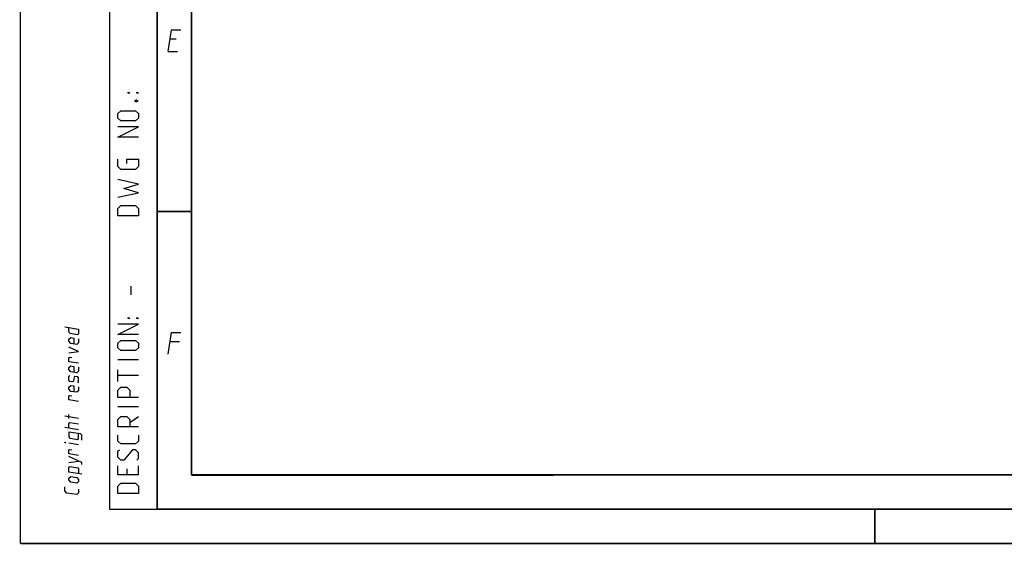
# Model space of a CAD drawing. Header units: millimetres. Extents: x 0 to 420, y 0 to 297.
# Tile 1 of 104: x 0 to 144, y 0 to 77. Entities that reach past the tile are written whole.
import ezdxf

# ---------------------------------------------------------------- set-up
doc = ezdxf.new("R2010")
doc.units = ezdxf.units.MM
doc.header["$LTSCALE"] = 23.1
doc.layers.get('0').update_dxf_attribs({"linetype": 'CONTINUOUS'})

msp = doc.modelspace()

# ---------------------------------------------------------------- linework, layer by layer
at = {"color": 7, "linetype": 'Continuous'}
for p, q in [((0, 0), (0, 297)), ((25, 9.9999), (25, 10)), ((409.86, 10.0737), (25.007, 10.0134))]:
    msp.add_line(p, q, dxfattribs=at)
at = {"color": 2, "linetype": 'Continuous'}
for p, q in [((13, 292), (13, 5)), ((20, 292), (20, 5)), ((22.7833, 73.7249), (21.8833, 73.7249)), ((21.5894, 71.9249), (22.9394, 71.9249)), ((16.1786, 36.3214), (16.1786, 37.6071)), ((23.2333, 29.4749), (21.8833, 29.4749)), ((17.25, 26.8214), (14.25, 26.8214)), ((14.25, 23.6786), (14.25, 25.3929)), ((17.25, 24.5357), (14.25, 24.5357)), ((7.0715, 18.2775), (7.0715, 18.8489)), ((17.25, 19.9643), (14.25, 19.9643)), ((8.5001, 18.2823), (6.5001, 18.6089)), ((15.9643, 17.6786), (17.25, 18.5357)), ((8.5001, 16.6157), (6.5001, 16.9422)), ((8.5001, 14.4252), (7.0715, 14.6584)), ((7.0715, 11.8489), (8.5001, 12.0442)), ((15.5357, 10.8929), (15.5357, 10.0357)), ((17.25, 10.0357), (17.25, 11.3214)), ((13, 5), (20, 5))]:
    msp.add_line(p, q, dxfattribs=at)
at = {"color": 7, "linetype": 'Continuous', "const_width": 0.25}
for points in [[(20, 292), (20, 5)], [(25, 10), (25, 287)], [(20.0002, 48.5), (25.0002, 48.5)], [(409.8307, 10.048), (25, 10)], [(20, 5), (415, 5)], [(125, 0), (125, 5)], [(420, 0), (0, 0)]]:
    msp.add_lwpolyline(points, dxfattribs=at)
at = {"color": 2, "linetype": 'Continuous'}
for points in [[(21.5894, 71.9249), (22.1037, 75.0749), (23.4537, 75.0749)], [(15.9643, 65.8214), (15.75, 65.8214), (15.75, 65.9643), (15.9643, 65.8214)], [(17.25, 65.8214), (17.0357, 65.8214), (17.0357, 65.9643), (17.25, 65.8214)], [(16.75, 64.75), (16.8929, 64.8214), (16.9643, 64.8214), (17.1071, 64.75), (17.1071, 64.6071), (16.9643, 64.5357), (16.8929, 64.5357), (16.75, 64.6071), (16.75, 64.75)], [(16.8214, 61.75), (14.6786, 61.75), (14.25, 62.1786), (14.25, 62.8214), (14.6786, 63.25), (16.8214, 63.25), (17.25, 62.8214), (17.25, 62.1786), (16.8214, 61.75)], [(17.25, 59.3929), (14.25, 59.3929), (17.25, 60.8929), (14.25, 60.8929)], [(15.5357, 55.5357), (15.5357, 56.1786), (17.25, 56.1786), (17.25, 55.1071), (16.8214, 54.6786), (14.6786, 54.6786), (14.25, 55.1071), (14.25, 56.1786)], [(14.25, 50.6071), (17.25, 51.25), (15.1071, 51.8929), (17.25, 52.5357), (14.25, 53.1786)], [(17.25, 47.8929), (14.25, 47.8929), (14.25, 48.9643), (14.6786, 49.3929), (16.8214, 49.3929), (17.25, 48.9643), (17.25, 47.8929)], [(17.25, 30.5357), (14.25, 30.5357), (17.25, 32.0357), (14.25, 32.0357)], [(15.9643, 32.8929), (15.75, 32.8929), (15.75, 33.0357), (15.9643, 32.8929)], [(17.25, 32.8929), (17.0357, 32.8929), (17.0357, 33.0357), (17.25, 32.8929)], [(6.5001, 31.6565), (8.5001, 31.3299), (8.5001, 30.7585), (8.3572, 30.4961), (7.2144, 30.6827), (7.0715, 30.9918), (7.0715, 31.5632)], [(21.5894, 27.6749), (22.1037, 30.8249), (23.4537, 30.8249)], [(8.5001, 29.9014), (8.5001, 29.3299), (8.2144, 29.0909), (7.3572, 29.2308), (7.0715, 29.5632), (7.0715, 29.8489), (7.3572, 30.088), (7.7858, 30.018), (7.7858, 29.1608)], [(16.8214, 28.1786), (14.6786, 28.1786), (14.25, 28.6071), (14.25, 29.25), (14.6786, 29.6786), (16.8214, 29.6786), (17.25, 29.25), (17.25, 28.6071), (16.8214, 28.1786)], [(7.0715, 27.8489), (8.5001, 28.0442), (7.0715, 28.706)], [(8.5001, 26.3299), (7.0715, 26.5632), (7.0715, 27.1346), (7.2144, 27.2065), (7.5001, 27.1599)], [(8.5001, 25.7585), (8.5001, 25.1871), (8.2144, 24.948), (7.3572, 25.088), (7.0715, 25.4203), (7.0715, 25.706), (7.3572, 25.9451), (7.7858, 25.8751), (7.7858, 25.018)], [(8.3572, 23.4961), (8.5001, 23.6157), (8.5001, 24.1871), (8.3572, 24.3533), (7.9286, 24.4232), (7.8334, 24.2959), (7.7382, 23.7401), (7.6429, 23.6127), (7.2144, 23.6827), (7.0715, 23.8489), (7.0715, 24.4203), (7.2144, 24.5399)], [(8.5001, 22.9014), (8.5001, 22.3299), (8.2144, 22.0909), (7.3572, 22.2308), (7.0715, 22.5632), (7.0715, 22.8489), (7.3572, 23.088), (7.7858, 23.018), (7.7858, 22.1608)], [(8.5001, 20.7585), (7.0715, 20.9918), (7.0715, 21.5632), (7.2144, 21.6351), (7.5001, 21.5885)], [(17.25, 21.3214), (14.25, 21.3214), (14.25, 22.3929), (14.6786, 22.8214), (15.5357, 22.8214), (15.9643, 22.3929), (15.9643, 21.3214)], [(7.0715, 16.8489), (7.0715, 17.5632), (7.2143, 17.6827), (8.5001, 17.4728)], [(17.25, 17.0357), (14.25, 17.0357), (14.25, 18.1071), (14.6786, 18.5357), (15.5357, 18.5357), (15.9643, 18.1071), (15.9643, 17.0357)], [(8.9763, 15.1093), (8.9763, 15.8236), (8.7858, 15.9976), (7.0715, 16.2775), (7.0715, 15.5632), (7.2143, 15.397), (8.3572, 15.2104), (8.5001, 15.3299), (8.5001, 16.0442)], [(6.6429, 14.7284), (6.5001, 14.7517), (6.5001, 14.7993), (6.6429, 14.7284)], [(17.25, 15.8214), (17.25, 14.9643), (16.8214, 14.5357), (14.6786, 14.5357), (14.25, 14.9643), (14.25, 15.8214)], [(8.5001, 12.8537), (7.0715, 13.087), (7.0715, 13.6584), (7.2143, 13.7303), (7.5001, 13.6837)], [(17.0357, 12.1786), (17.25, 12.3929), (17.25, 13.25), (16.8214, 13.6786), (16.3929, 13.6786), (15.1071, 12.1786), (14.6786, 12.1786), (14.25, 12.6071), (14.25, 13.4643), (14.4643, 13.6786)], [(8.9763, 11.5379), (8.9763, 11.8236), (7.0715, 12.706)], [(8.9763, 10.1093), (7.0715, 10.4203), (7.0715, 11.1346), (7.2143, 11.2541), (8.3572, 11.0675), (8.5001, 10.9014), (8.5001, 10.1871)], [(17.25, 10.0357), (14.25, 10.0357), (14.25, 11.3214)], [(8.2143, 8.8052), (7.3572, 8.9451), (7.0715, 9.2775), (7.0715, 9.5632), (7.3572, 9.8023), (8.2143, 9.6623), (8.5001, 9.3299), (8.5001, 9.0442), (8.2143, 8.8052)], [(17.25, 7.3214), (14.25, 7.3214), (14.25, 8.3929), (14.6786, 8.8214), (16.8214, 8.8214), (17.25, 8.3929), (17.25, 7.3214)], [(8.5001, 7.949), (8.5001, 7.3776), (8.2143, 7.1385), (6.7858, 7.3717), (6.5001, 7.7041), (6.5001, 8.2755)]]:
    msp.add_lwpolyline(points, dxfattribs=at)

doc.saveas('drawing.dxf')
